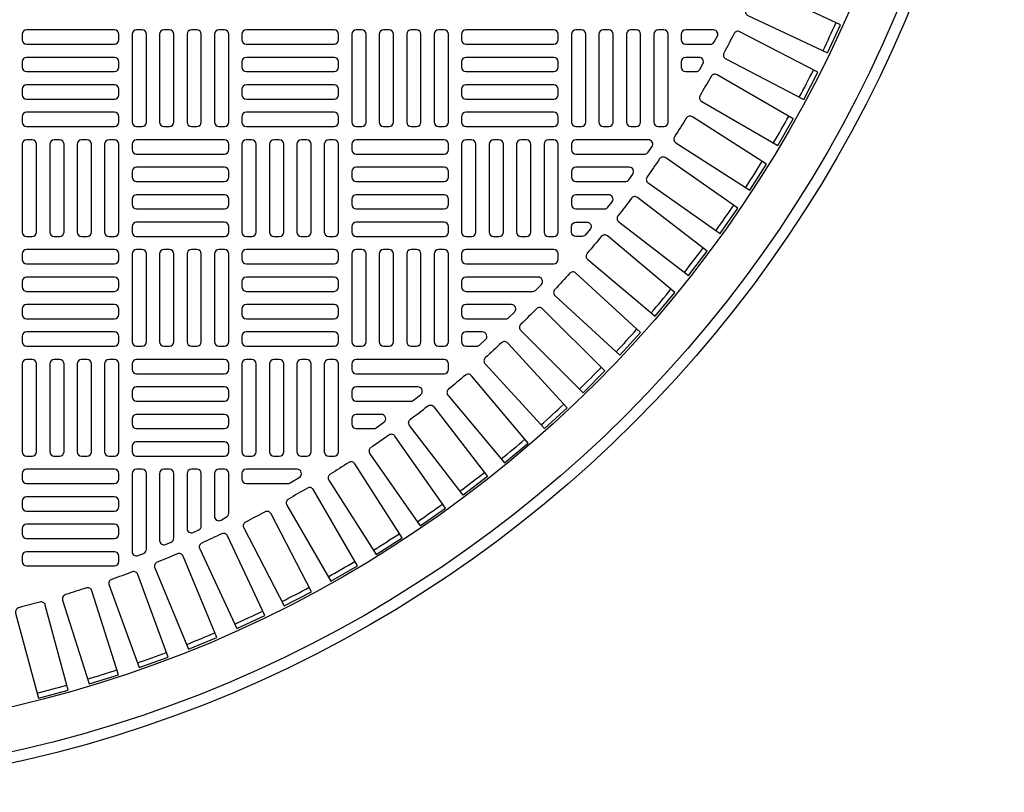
# Model space of a CAD drawing. Extents: x -169 to 7270, y -140 to 2984.
# Tile 70 of 256: x 264 to 281, y 941 to 955. Entities that reach past the tile are written whole.
import ezdxf

# ---------------------------------------------------------------- set-up
doc = ezdxf.new("R2010")
doc.units = 0
doc.header["$MEASUREMENT"] = 0
doc.layers.add('TANK-MANHOLE-COVER-40', color=2, linetype='CONTINUOUS')
doc.layers.add('TANK-MANHOLE-COVER-HATCH-40', color=252, linetype='CONTINUOUS')

msp = doc.modelspace()

# ---------------------------------------------------------------- linework, layer by layer
at = {"layer": 'TANK-MANHOLE-COVER-40', "color": 4, "linetype": 'Continuous'}
msp.add_circle((258.76906, 964.04846), 22.63902, dxfattribs=at)
at = {"layer": 'TANK-MANHOLE-COVER-40', "color": 1, "linetype": 'Continuous'}
msp.add_circle((258.76906, 964.04846), 22.44094, dxfattribs=at)
at = {"layer": 'TANK-MANHOLE-COVER-40', "color": 2, "linetype": 'Continuous'}
msp.add_circle((258.76906, 964.04846), 21.65354, dxfattribs=at)
at = {"layer": 'TANK-MANHOLE-COVER-HATCH-40', "linetype": 'Continuous'}
for points in [[(276.94153, 955.79085, -0.00491171), (276.7758, 955.43544, 0.41709369), (276.81355, 955.3301), (278.24169, 954.66415), (278.47463, 955.16369), (277.04649, 955.82964, 0.41709369), (276.94153, 955.79085)], [(276.56404, 955.00604, -0.00491171), (276.38296, 954.65819, 0.41709369), (276.41609, 954.5513), (277.81381, 953.82369), (278.06832, 954.3126), (276.6706, 955.04021, 0.41709369), (276.56404, 955.00604)], [(276.15268, 954.23844, -0.00491171), (275.9566, 953.89882, 0.41709369), (275.98503, 953.79059), (277.34969, 953.00271), (277.62528, 953.48004), (276.26062, 954.26793, 0.41709369), (276.15268, 954.23844)], [(275.70823, 953.48951, -0.00491171), (275.49752, 953.15877, 0.41709369), (275.52121, 953.0494), (276.8502, 952.20274), (277.14635, 952.66761), (275.81735, 953.51427, 0.41709369), (275.70823, 953.48951)], [(275.23153, 952.76068, -0.00491171), (275.0066, 952.43945, 0.41709369), (275.02549, 952.32915), (276.31628, 951.42533), (276.63243, 951.87683), (275.34163, 952.78066, 0.41709369), (275.23153, 952.76068)], [(274.18509, 951.36884, -0.00491171), (273.93302, 951.06843, 0.41709369), (273.94222, 950.95691), (275.14933, 949.94402), (275.50363, 950.36625), (274.29652, 951.37914, 0.41709369), (274.18509, 951.36884)], [(273.02133, 950.07349, -0.00491171), (272.74403, 949.7962, 0.41709369), (272.74348, 949.6843), (273.85772, 948.57006), (274.24746, 948.9598), (273.13323, 950.07404, 0.41709369), (273.02133, 950.07349)], [(271.74909, 948.88451, -0.00491171), (271.44869, 948.63243, 0.41709369), (271.43839, 948.52101), (272.45127, 947.3139), (272.8735, 947.66819), (271.86061, 948.8753, 0.41709369), (271.74909, 948.88451)], [(270.77334, 948.41854, 0.16819223), (270.82202, 948.43539), (270.94715, 948.53382, 0.71204699), (270.89847, 948.67445), (269.79268, 948.67445), (269.79268, 948.67445, 0.41421356), (269.71394, 948.59571), (269.71394, 948.49728), (269.71394, 948.49728, 0.41421356), (269.79268, 948.41854), (270.8006, 948.41854)], [(271.0753, 948.33276, -0.41709369), (271.18631, 948.3187), (272.14558, 947.06855), (271.7083, 946.73302), (270.74903, 947.98316, -0.41709369), (270.76418, 948.09403, 0.00491171), (271.0753, 948.33276)], [(270.10724, 947.92641, 0.15754945), (270.15332, 947.9413), (270.28972, 948.03973, 0.72778796), (270.24365, 948.18232), (269.79268, 948.18232), (269.79268, 948.18232, 0.41421356), (269.71394, 948.10358), (269.71394, 948.00515), (269.71394, 948.00515, 0.41421356), (269.79268, 947.92641), (270.13269, 947.92641)], [(270.37807, 947.81092, -0.00491171), (270.05684, 947.58599, 0.41709369), (270.03687, 947.47589), (270.94069, 946.18509), (271.39219, 946.50124), (270.48837, 947.79203, 0.41709369), (270.37807, 947.81092)], [(269.65875, 947.32, -0.00491171), (269.32801, 947.1093, 0.41709369), (269.30326, 947.00017), (270.14992, 945.67118), (270.61478, 945.96733), (269.76812, 947.29632, 0.41709369), (269.65875, 947.32)], [(268.56725, 946.94216, 0.1342636), (268.60732, 946.95312), (268.77382, 947.05154, 0.76325856), (268.73376, 947.19807), (267.82418, 947.19807), (267.82418, 947.19807, 0.41421356), (267.74544, 947.11933), (267.74544, 947.0209), (267.74544, 947.0209, 0.41421356), (267.82418, 946.94216), (268.58878, 946.94216)], [(268.9187, 946.86092, -0.00491171), (268.57909, 946.66484, 0.41709369), (268.5496, 946.5569), (269.33748, 945.19224), (269.81482, 945.46783), (269.02693, 946.83249, 0.41709369), (268.9187, 946.86092)], [(268.15933, 946.43456, -0.00491171), (267.81149, 946.25348, 0.41709369), (267.77732, 946.14693), (268.50493, 944.7492), (268.99383, 945.00371), (268.26622, 946.40143, 0.41709369), (268.15933, 946.43456)], [(267.38209, 946.04173, -0.00491171), (267.02668, 945.87599, 0.41709369), (266.98789, 945.77103), (267.65384, 944.3429), (268.15338, 944.57584), (267.48743, 946.00397, 0.41709369), (267.38209, 946.04173)], [(266.58845, 945.68317, -0.00491171), (266.22614, 945.5331, 0.41709369), (266.18281, 945.42993), (266.78584, 943.97411), (267.29506, 944.18503), (266.69204, 945.64085, 0.41709369), (266.58845, 945.68317)], [(265.77992, 945.35957, -0.00491171), (265.41142, 945.22545, 0.41709369), (265.36363, 945.12426), (265.90257, 943.64352), (266.42052, 943.83204), (265.88157, 945.31278, 0.41709369), (265.77992, 945.35957)], [(264.95805, 945.07155, -0.00491171), (264.58405, 944.95363, 0.41709369), (264.53189, 944.85462), (265.00573, 943.35179), (265.5314, 943.51753), (265.05756, 945.02037, 0.41709369), (264.95805, 945.07155)], [(264.1244, 944.81965, -0.00491171), (263.74561, 944.71816, 0.41709369), (263.68918, 944.62152), (264.09702, 943.09945), (264.62942, 943.2421), (264.22158, 944.76418, 0.41709369), (264.1244, 944.81965)]]:
    msp.add_lwpolyline(points, format="xyb", dxfattribs=at)
at = {"layer": 'TANK-MANHOLE-COVER-HATCH-40', "linetype": 'Continuous', "flags": 128}
for points in [[(265.54072, 954.99334, 0.41421356), (265.46198, 955.07208), (263.88717, 955.07208, 0.41421356), (263.80843, 954.99334), (263.80843, 954.89492, 0.41421356), (263.88717, 954.81618), (265.46198, 954.81618, 0.41421356), (265.54072, 954.89492)], [(265.85568, 955.07208, 0.41421356), (265.77694, 954.99334), (265.77694, 953.41854, 0.41421356), (265.85568, 953.3398), (265.9541, 953.3398, 0.41421356), (266.03284, 953.41854), (266.03284, 954.99334, 0.41421356), (265.9541, 955.07208)], [(266.3478, 955.07208, 0.41421356), (266.26906, 954.99334), (266.26906, 953.41854, 0.41421356), (266.3478, 953.3398), (266.44623, 953.3398, 0.41421356), (266.52497, 953.41854), (266.52497, 954.99334, 0.41421356), (266.44623, 955.07208)], [(266.83993, 955.07208, 0.41421356), (266.76119, 954.99334), (266.76119, 953.41854, 0.41421356), (266.83993, 953.3398), (266.93835, 953.3398, 0.41421356), (267.01709, 953.41854), (267.01709, 954.99334, 0.41421356), (266.93835, 955.07208)], [(267.33205, 955.07208, 0.41421356), (267.25331, 954.99334), (267.25331, 953.41854, 0.41421356), (267.33205, 953.3398), (267.43048, 953.3398, 0.41421356), (267.50922, 953.41854), (267.50922, 954.99334, 0.41421356), (267.43048, 955.07208)], [(269.47772, 954.99334, 0.41421356), (269.39898, 955.07208), (267.82418, 955.07208, 0.41421356), (267.74544, 954.99334), (267.74544, 954.89492, 0.41421356), (267.82418, 954.81618), (269.39898, 954.81618, 0.41421356), (269.47772, 954.89492)], [(269.79268, 955.07208, 0.41421356), (269.71394, 954.99334), (269.71394, 953.41854, 0.41421356), (269.79268, 953.3398), (269.89111, 953.3398, 0.41421356), (269.96985, 953.41854), (269.96985, 954.99334, 0.41421356), (269.89111, 955.07208)], [(270.28481, 955.07208, 0.41421356), (270.20607, 954.99334), (270.20607, 953.41854, 0.41421356), (270.28481, 953.3398), (270.38324, 953.3398, 0.41421356), (270.46198, 953.41854), (270.46198, 954.99334, 0.41421356), (270.38324, 955.07208)], [(270.77694, 955.07208, 0.41421356), (270.6982, 954.99334), (270.6982, 953.41854, 0.41421356), (270.77694, 953.3398), (270.87536, 953.3398, 0.41421356), (270.9541, 953.41854), (270.9541, 954.99334, 0.41421356), (270.87536, 955.07208)], [(271.26906, 955.07208, 0.41421356), (271.19032, 954.99334), (271.19032, 953.41854, 0.41421356), (271.26906, 953.3398), (271.36749, 953.3398, 0.41421356), (271.44623, 953.41854), (271.44623, 954.99334, 0.41421356), (271.36749, 955.07208)], [(273.41473, 954.99334, 0.41421356), (273.33599, 955.07208), (271.76119, 955.07208, 0.41421356), (271.68245, 954.99334), (271.68245, 954.89492, 0.41421356), (271.76119, 954.81618), (273.33599, 954.81618, 0.41421356), (273.41473, 954.89492)], [(273.72969, 955.07208, 0.41421356), (273.65095, 954.99334), (273.65095, 953.41854, 0.41421356), (273.72969, 953.3398), (273.82812, 953.3398, 0.41421356), (273.90686, 953.41854), (273.90686, 954.99334, 0.41421356), (273.82812, 955.07208)], [(274.22182, 955.07208, 0.41421356), (274.14308, 954.99334), (274.14308, 953.41854, 0.41421356), (274.22182, 953.3398), (274.32024, 953.3398, 0.41421356), (274.39898, 953.41854), (274.39898, 954.99334, 0.41421356), (274.32024, 955.07208)], [(274.71394, 955.07208, 0.41421356), (274.6352, 954.99334), (274.6352, 953.41854, 0.41421356), (274.71394, 953.3398), (274.81237, 953.3398, 0.41421356), (274.89111, 953.41854), (274.89111, 954.99334, 0.41421356), (274.81237, 955.07208)], [(275.20607, 955.07208, 0.41421356), (275.12733, 954.99334), (275.12733, 953.41854, 0.41421356), (275.20607, 953.3398), (275.3045, 953.3398, 0.41421356), (275.38324, 953.41854), (275.38324, 954.99334, 0.41421356), (275.3045, 955.07208)], [(265.54072, 954.50122, 0.41421356), (265.46198, 954.57996), (263.88717, 954.57996, 0.41421356), (263.80843, 954.50122), (263.80843, 954.40279, 0.41421356), (263.88717, 954.32405), (265.46198, 954.32405, 0.41421356), (265.54072, 954.40279)], [(269.47772, 954.50122, 0.41421356), (269.39898, 954.57996), (267.82418, 954.57996, 0.41421356), (267.74544, 954.50122), (267.74544, 954.40279, 0.41421356), (267.82418, 954.32405), (269.39898, 954.32405, 0.41421356), (269.47772, 954.40279)], [(273.41473, 954.50122, 0.41421356), (273.33599, 954.57996), (271.76119, 954.57996, 0.41421356), (271.68245, 954.50122), (271.68245, 954.40279, 0.41421356), (271.76119, 954.32405), (273.33599, 954.32405, 0.41421356), (273.41473, 954.40279)], [(265.54072, 954.00909, 0.41421356), (265.46198, 954.08783), (263.88717, 954.08783, 0.41421356), (263.80843, 954.00909), (263.80843, 953.91067, 0.41421356), (263.88717, 953.83193), (265.46198, 953.83193, 0.41421356), (265.54072, 953.91067)], [(269.47772, 954.00909, 0.41421356), (269.39898, 954.08783), (267.82418, 954.08783, 0.41421356), (267.74544, 954.00909), (267.74544, 953.91067, 0.41421356), (267.82418, 953.83193), (269.39898, 953.83193, 0.41421356), (269.47772, 953.91067)], [(273.41473, 954.00909, 0.41421356), (273.33599, 954.08783), (271.76119, 954.08783, 0.41421356), (271.68245, 954.00909), (271.68245, 953.91067, 0.41421356), (271.76119, 953.83193), (273.33599, 953.83193, 0.41421356), (273.41473, 953.91067)], [(265.54072, 953.51697, 0.41421356), (265.46198, 953.59571), (263.88717, 953.59571, 0.41421356), (263.80843, 953.51697), (263.80843, 953.41854, 0.41421356), (263.88717, 953.3398), (265.46198, 953.3398, 0.41421356), (265.54072, 953.41854)], [(269.47772, 953.51697, 0.41421356), (269.39898, 953.59571), (267.82418, 953.59571, 0.41421356), (267.74544, 953.51697), (267.74544, 953.41854, 0.41421356), (267.82418, 953.3398), (269.39898, 953.3398, 0.41421356), (269.47772, 953.41854)], [(273.41473, 953.51697, 0.41421356), (273.33599, 953.59571), (271.76119, 953.59571, 0.41421356), (271.68245, 953.51697), (271.68245, 953.41854, 0.41421356), (271.76119, 953.3398), (273.33599, 953.3398, 0.41421356), (273.41473, 953.41854)], [(263.88717, 953.10358, 0.41421356), (263.80843, 953.02484), (263.80843, 951.45004, 0.41421356), (263.88717, 951.3713), (263.9856, 951.3713, 0.41421356), (264.06434, 951.45004), (264.06434, 953.02484, 0.41421356), (263.9856, 953.10358)], [(264.3793, 953.10358, 0.41421356), (264.30056, 953.02484), (264.30056, 951.45004, 0.41421356), (264.3793, 951.3713), (264.47772, 951.3713, 0.41421356), (264.55646, 951.45004), (264.55646, 953.02484, 0.41421356), (264.47772, 953.10358)], [(264.87142, 953.10358, 0.41421356), (264.79268, 953.02484), (264.79268, 951.45004, 0.41421356), (264.87142, 951.3713), (264.96985, 951.3713, 0.41421356), (265.04859, 951.45004), (265.04859, 953.02484, 0.41421356), (264.96985, 953.10358)], [(265.36355, 953.10358, 0.41421356), (265.28481, 953.02484), (265.28481, 951.45004, 0.41421356), (265.36355, 951.3713), (265.46198, 951.3713, 0.41421356), (265.54072, 951.45004), (265.54072, 953.02484, 0.41421356), (265.46198, 953.10358)], [(265.77694, 952.92641, 0.41421356), (265.85568, 952.84767), (267.43048, 952.84767, 0.41421356), (267.50922, 952.92641), (267.50922, 953.02484, 0.41421356), (267.43048, 953.10358), (265.85568, 953.10358, 0.41421356), (265.77694, 953.02484)], [(267.82418, 953.10358, 0.41421356), (267.74544, 953.02484), (267.74544, 951.45004, 0.41421356), (267.82418, 951.3713), (267.92261, 951.3713, 0.41421356), (268.00135, 951.45004), (268.00135, 953.02484, 0.41421356), (267.92261, 953.10358)], [(268.31631, 953.10358, 0.41421356), (268.23757, 953.02484), (268.23757, 951.45004, 0.41421356), (268.31631, 951.3713), (268.41473, 951.3713, 0.41421356), (268.49347, 951.45004), (268.49347, 953.02484, 0.41421356), (268.41473, 953.10358)], [(268.80843, 953.10358, 0.41421356), (268.72969, 953.02484), (268.72969, 951.45004, 0.41421356), (268.80843, 951.3713), (268.90686, 951.3713, 0.41421356), (268.9856, 951.45004), (268.9856, 953.02484, 0.41421356), (268.90686, 953.10358)], [(269.30056, 953.10358, 0.41421356), (269.22182, 953.02484), (269.22182, 951.45004, 0.41421356), (269.30056, 951.3713), (269.39898, 951.3713, 0.41421356), (269.47772, 951.45004), (269.47772, 953.02484, 0.41421356), (269.39898, 953.10358)], [(269.71394, 952.92641, 0.41421356), (269.79268, 952.84767), (271.36749, 952.84767, 0.41421356), (271.44623, 952.92641), (271.44623, 953.02484, 0.41421356), (271.36749, 953.10358), (269.79268, 953.10358, 0.41421356), (269.71394, 953.02484)], [(271.76119, 953.10358, 0.41421356), (271.68245, 953.02484), (271.68245, 951.45004, 0.41421356), (271.76119, 951.3713), (271.85961, 951.3713, 0.41421356), (271.93835, 951.45004), (271.93835, 953.02484, 0.41421356), (271.85961, 953.10358)], [(272.25331, 953.10358, 0.41421356), (272.17457, 953.02484), (272.17457, 951.45004, 0.41421356), (272.25331, 951.3713), (272.35174, 951.3713, 0.41421356), (272.43048, 951.45004), (272.43048, 953.02484, 0.41421356), (272.35174, 953.10358)], [(272.74544, 953.10358, 0.41421356), (272.6667, 953.02484), (272.6667, 951.45004, 0.41421356), (272.74544, 951.3713), (272.84387, 951.3713, 0.41421356), (272.92261, 951.45004), (272.92261, 953.02484, 0.41421356), (272.84387, 953.10358)], [(273.23757, 953.10358, 0.41421356), (273.15883, 953.02484), (273.15883, 951.45004, 0.41421356), (273.23757, 951.3713), (273.33599, 951.3713, 0.41421356), (273.41473, 951.45004), (273.41473, 953.02484, 0.41421356), (273.33599, 953.10358)], [(265.77694, 952.43429, 0.41421356), (265.85568, 952.35555), (267.43048, 952.35555, 0.41421356), (267.50922, 952.43429), (267.50922, 952.53271, 0.41421356), (267.43048, 952.61145), (265.85568, 952.61145, 0.41421356), (265.77694, 952.53271)], [(269.71394, 952.43429, 0.41421356), (269.79268, 952.35555), (271.36749, 952.35555, 0.41421356), (271.44623, 952.43429), (271.44623, 952.53271, 0.41421356), (271.36749, 952.61145), (269.79268, 952.61145, 0.41421356), (269.71394, 952.53271)], [(265.77694, 951.94216, 0.41421356), (265.85568, 951.86342), (267.43048, 951.86342, 0.41421356), (267.50922, 951.94216), (267.50922, 952.04059, 0.41421356), (267.43048, 952.11933), (265.85568, 952.11933, 0.41421356), (265.77694, 952.04059)], [(269.71394, 951.94216, 0.41421356), (269.79268, 951.86342), (271.36749, 951.86342, 0.41421356), (271.44623, 951.94216), (271.44623, 952.04059, 0.41421356), (271.36749, 952.11933), (269.79268, 952.11933, 0.41421356), (269.71394, 952.04059)], [(265.77694, 951.45004, 0.41421356), (265.85568, 951.3713), (267.43048, 951.3713, 0.41421356), (267.50922, 951.45004), (267.50922, 951.54846, 0.41421356), (267.43048, 951.6272), (265.85568, 951.6272, 0.41421356), (265.77694, 951.54846)], [(269.71394, 951.45004, 0.41421356), (269.79268, 951.3713), (271.36749, 951.3713, 0.41421356), (271.44623, 951.45004), (271.44623, 951.54846, 0.41421356), (271.36749, 951.6272), (269.79268, 951.6272, 0.41421356), (269.71394, 951.54846)], [(265.54072, 951.05634, 0.41421356), (265.46198, 951.13508), (263.88717, 951.13508, 0.41421356), (263.80843, 951.05634), (263.80843, 950.95791, 0.41421356), (263.88717, 950.87917), (265.46198, 950.87917, 0.41421356), (265.54072, 950.95791)], [(265.85568, 951.13508, 0.41421356), (265.77694, 951.05634), (265.77694, 949.48153, 0.41421356), (265.85568, 949.40279), (265.9541, 949.40279, 0.41421356), (266.03284, 949.48153), (266.03284, 951.05634, 0.41421356), (265.9541, 951.13508)], [(266.3478, 951.13508, 0.41421356), (266.26906, 951.05634), (266.26906, 949.48153, 0.41421356), (266.3478, 949.40279), (266.44623, 949.40279, 0.41421356), (266.52497, 949.48153), (266.52497, 951.05634, 0.41421356), (266.44623, 951.13508)], [(266.83993, 951.13508, 0.41421356), (266.76119, 951.05634), (266.76119, 949.48153, 0.41421356), (266.83993, 949.40279), (266.93835, 949.40279, 0.41421356), (267.01709, 949.48153), (267.01709, 951.05634, 0.41421356), (266.93835, 951.13508)], [(267.33205, 951.13508, 0.41421356), (267.25331, 951.05634), (267.25331, 949.48153, 0.41421356), (267.33205, 949.40279), (267.43048, 949.40279, 0.41421356), (267.50922, 949.48153), (267.50922, 951.05634, 0.41421356), (267.43048, 951.13508)], [(269.47772, 951.05634, 0.41421356), (269.39898, 951.13508), (267.82418, 951.13508, 0.41421356), (267.74544, 951.05634), (267.74544, 950.95791, 0.41421356), (267.82418, 950.87917), (269.39898, 950.87917, 0.41421356), (269.47772, 950.95791)], [(269.79268, 951.13508, 0.41421356), (269.71394, 951.05634), (269.71394, 949.48153, 0.41421356), (269.79268, 949.40279), (269.89111, 949.40279, 0.41421356), (269.96985, 949.48153), (269.96985, 951.05634, 0.41421356), (269.89111, 951.13508)], [(270.28481, 951.13508, 0.41421356), (270.20607, 951.05634), (270.20607, 949.48153, 0.41421356), (270.28481, 949.40279), (270.38324, 949.40279, 0.41421356), (270.46198, 949.48153), (270.46198, 951.05634, 0.41421356), (270.38324, 951.13508)], [(270.77694, 951.13508, 0.41421356), (270.6982, 951.05634), (270.6982, 949.48153, 0.41421356), (270.77694, 949.40279), (270.87536, 949.40279, 0.41421356), (270.9541, 949.48153), (270.9541, 951.05634, 0.41421356), (270.87536, 951.13508)], [(271.26906, 951.13508, 0.41421356), (271.19032, 951.05634), (271.19032, 949.48153, 0.41421356), (271.26906, 949.40279), (271.36749, 949.40279, 0.41421356), (271.44623, 949.48153), (271.44623, 951.05634, 0.41421356), (271.36749, 951.13508)], [(265.54072, 950.56421, 0.41421356), (265.46198, 950.64295), (263.88717, 950.64295, 0.41421356), (263.80843, 950.56421), (263.80843, 950.46578, 0.41421356), (263.88717, 950.38704), (265.46198, 950.38704, 0.41421356), (265.54072, 950.46578)], [(269.47772, 950.56421, 0.41421356), (269.39898, 950.64295), (267.82418, 950.64295, 0.41421356), (267.74544, 950.56421), (267.74544, 950.46578, 0.41421356), (267.82418, 950.38704), (269.39898, 950.38704, 0.41421356), (269.47772, 950.46578)], [(265.54072, 950.07208, 0.41421356), (265.46198, 950.15082), (263.88717, 950.15082, 0.41421356), (263.80843, 950.07208), (263.80843, 949.97366, 0.41421356), (263.88717, 949.89492), (265.46198, 949.89492, 0.41421356), (265.54072, 949.97366)], [(269.47772, 950.07208, 0.41421356), (269.39898, 950.15082), (267.82418, 950.15082, 0.41421356), (267.74544, 950.07208), (267.74544, 949.97366, 0.41421356), (267.82418, 949.89492), (269.39898, 949.89492, 0.41421356), (269.47772, 949.97366)], [(265.54072, 949.57996, 0.41421356), (265.46198, 949.6587), (263.88717, 949.6587, 0.41421356), (263.80843, 949.57996), (263.80843, 949.48153, 0.41421356), (263.88717, 949.40279), (265.46198, 949.40279, 0.41421356), (265.54072, 949.48153)], [(269.47772, 949.57996, 0.41421356), (269.39898, 949.6587), (267.82418, 949.6587, 0.41421356), (267.74544, 949.57996), (267.74544, 949.48153, 0.41421356), (267.82418, 949.40279), (269.39898, 949.40279, 0.41421356), (269.47772, 949.48153)], [(263.88717, 949.16657, 0.41421356), (263.80843, 949.08783), (263.80843, 947.51303, 0.41421356), (263.88717, 947.43429), (263.9856, 947.43429, 0.41421356), (264.06434, 947.51303), (264.06434, 949.08783, 0.41421356), (263.9856, 949.16657)], [(264.3793, 949.16657, 0.41421356), (264.30056, 949.08783), (264.30056, 947.51303, 0.41421356), (264.3793, 947.43429), (264.47772, 947.43429, 0.41421356), (264.55646, 947.51303), (264.55646, 949.08783, 0.41421356), (264.47772, 949.16657)], [(264.87142, 949.16657, 0.41421356), (264.79268, 949.08783), (264.79268, 947.51303, 0.41421356), (264.87142, 947.43429), (264.96985, 947.43429, 0.41421356), (265.04859, 947.51303), (265.04859, 949.08783, 0.41421356), (264.96985, 949.16657)], [(265.36355, 949.16657, 0.41421356), (265.28481, 949.08783), (265.28481, 947.51303, 0.41421356), (265.36355, 947.43429), (265.46198, 947.43429, 0.41421356), (265.54072, 947.51303), (265.54072, 949.08783, 0.41421356), (265.46198, 949.16657)], [(265.77694, 948.98941, 0.41421356), (265.85568, 948.91067), (267.43048, 948.91067, 0.41421356), (267.50922, 948.98941), (267.50922, 949.08783, 0.41421356), (267.43048, 949.16657), (265.85568, 949.16657, 0.41421356), (265.77694, 949.08783)], [(267.82418, 949.16657, 0.41421356), (267.74544, 949.08783), (267.74544, 947.51303, 0.41421356), (267.82418, 947.43429), (267.92261, 947.43429, 0.41421356), (268.00135, 947.51303), (268.00135, 949.08783, 0.41421356), (267.92261, 949.16657)], [(268.31631, 949.16657, 0.41421356), (268.23757, 949.08783), (268.23757, 947.51303, 0.41421356), (268.31631, 947.43429), (268.41473, 947.43429, 0.41421356), (268.49347, 947.51303), (268.49347, 949.08783, 0.41421356), (268.41473, 949.16657)], [(268.80843, 949.16657, 0.41421356), (268.72969, 949.08783), (268.72969, 947.51303, 0.41421356), (268.80843, 947.43429), (268.90686, 947.43429, 0.41421356), (268.9856, 947.51303), (268.9856, 949.08783, 0.41421356), (268.90686, 949.16657)], [(269.30056, 949.16657, 0.41421356), (269.22182, 949.08783), (269.22182, 947.51303, 0.41421356), (269.30056, 947.43429), (269.39898, 947.43429, 0.41421356), (269.47772, 947.51303), (269.47772, 949.08783, 0.41421356), (269.39898, 949.16657)], [(265.77694, 948.49728, 0.41421356), (265.85568, 948.41854), (267.43048, 948.41854, 0.41421356), (267.50922, 948.49728), (267.50922, 948.59571, 0.41421356), (267.43048, 948.67445), (265.85568, 948.67445, 0.41421356), (265.77694, 948.59571)], [(265.77694, 948.00515, 0.41421356), (265.85568, 947.92641), (267.43048, 947.92641, 0.41421356), (267.50922, 948.00515), (267.50922, 948.10358, 0.41421356), (267.43048, 948.18232), (265.85568, 948.18232, 0.41421356), (265.77694, 948.10358)], [(265.77694, 947.51303, 0.41421356), (265.85568, 947.43429), (267.43048, 947.43429, 0.41421356), (267.50922, 947.51303), (267.50922, 947.61145, 0.41421356), (267.43048, 947.69019), (265.85568, 947.69019, 0.41421356), (265.77694, 947.61145)], [(265.54072, 947.11933, 0.41421356), (265.46198, 947.19807), (263.88717, 947.19807, 0.41421356), (263.80843, 947.11933), (263.80843, 947.0209, 0.41421356), (263.88717, 946.94216), (265.46198, 946.94216, 0.41421356), (265.54072, 947.0209)], [(265.54072, 946.6272, 0.41421356), (265.46198, 946.70594), (263.88717, 946.70594, 0.41421356), (263.80843, 946.6272), (263.80843, 946.52878, 0.41421356), (263.88717, 946.45004), (265.46198, 946.45004, 0.41421356), (265.54072, 946.52878)], [(265.54072, 946.13508, 0.41421356), (265.46198, 946.21382), (263.88717, 946.21382, 0.41421356), (263.80843, 946.13508), (263.80843, 946.03665, 0.41421356), (263.88717, 945.95791), (265.46198, 945.95791, 0.41421356), (265.54072, 946.03665)], [(265.54072, 945.64295, 0.41421356), (265.46198, 945.72169), (263.88717, 945.72169, 0.41421356), (263.80843, 945.64295), (263.80843, 945.54452, 0.41421356), (263.88717, 945.46578), (265.46198, 945.46578, 0.41421356), (265.54072, 945.54452)]]:
    msp.add_lwpolyline(points, format="xyb", close=True, dxfattribs=at)
at = {"layer": 'TANK-MANHOLE-COVER-HATCH-40', "linetype": 'Continuous'}
for points in [[(276.19619, 955.07208), (275.6982, 955.07208), (275.6982, 955.07208, 0.41421356), (275.61946, 954.99334), (275.61946, 954.89492), (275.61946, 954.89492, 0.41421356), (275.6982, 954.81618), (276.13937, 954.81618, 0.26794919), (276.20756, 954.85555), (276.26438, 954.95397, 0.57735027)], [(275.93826, 954.57996), (275.6982, 954.57996), (275.6982, 954.57996, 0.41421356), (275.61946, 954.50122), (275.61946, 954.40279), (275.61946, 954.40279, 0.41421356), (275.6982, 954.32405), (275.88344, 954.32405, 0.27209959), (275.95224, 954.36448), (276.00705, 954.46291, 0.57220395)], [(275.0297, 953.10358), (273.72969, 953.10358), (273.72969, 953.10358, 0.41421356), (273.65095, 953.02484), (273.65095, 952.92641), (273.65095, 952.92641, 0.41421356), (273.72969, 952.84767), (274.96293, 952.84767, 0.24862232), (275.02809, 952.88221), (275.09486, 952.98063, 0.60176538)], [(274.68494, 952.61145), (273.72969, 952.61145), (273.72969, 952.61145, 0.41421356), (273.65095, 952.53271), (273.65095, 952.43429), (273.65095, 952.43429, 0.41421356), (273.72969, 952.35555), (274.61369, 952.35555, 0.24054885), (274.67748, 952.38812), (274.74872, 952.48654, 0.61218964)], [(274.31696, 952.11933), (273.72969, 952.11933), (273.72969, 952.11933, 0.41421356), (273.65095, 952.04059), (273.65095, 951.94216), (273.65095, 951.94216, 0.41421356), (273.72969, 951.86342), (274.24094, 951.86342, 0.23232365), (274.30325, 951.89403), (274.37928, 951.99245, 0.62295027)], [(274.72387, 952.05384, -0.00491946), (274.48477, 951.74223, 0.41709369), (274.49883, 951.63121), (275.74897, 950.67195), (276.08451, 951.10923), (274.83387, 952.06887, 0.41710279)], [(273.72969, 951.6272), (273.72969, 951.6272), (273.92409, 951.6272, -0.63408546), (273.98484, 951.49836), (273.90367, 951.39994, -0.2239262), (273.84292, 951.3713), (273.72969, 951.3713, -0.41421356), (273.65095, 951.45004), (273.65095, 951.45004), (273.65095, 951.54846, -0.41421356)], [(273.41473, 951.05634, 0.41421356), (273.33599, 951.13508), (271.76119, 951.13508, 0.41421356), (271.68245, 951.05634), (271.68245, 950.95791, 0.41421356), (271.76119, 950.87917), (273.33599, 950.87917, 0.41421356), (273.41473, 950.95791)], [(273.0553, 950.64295), (271.76119, 950.64295), (271.76119, 950.64295, 0.41421356), (271.68245, 950.56421), (271.68245, 950.46578), (271.68245, 950.46578, 0.41421356), (271.76119, 950.38704), (272.96246, 950.38704, 0.20651443), (273.01974, 950.41176), (273.11258, 950.51018, 0.6576677)], [(273.35674, 950.30753), (274.51852, 949.24295), (274.89089, 949.64932), (273.72911, 950.7139, 0.41709369), (273.61734, 950.70847, -0.00491171), (273.3524, 950.41934, 0.41709369)], [(272.57414, 950.15082), (271.76119, 950.15082), (271.76119, 950.15082, 0.41421356), (271.68245, 950.07208), (271.68245, 949.97366), (271.68245, 949.97366, 0.41421356), (271.76119, 949.89492), (272.4746, 949.89492, 0.19743793), (272.52996, 949.91767), (272.62951, 950.01609, 0.67023271)], [(272.05738, 949.6587), (271.76119, 949.6587), (271.76119, 949.6587, 0.41421356), (271.68245, 949.57996), (271.68245, 949.48153), (271.68245, 949.48153, 0.41421356), (271.76119, 949.40279), (271.95035, 949.40279, 0.1880618), (272.00365, 949.42357), (272.11068, 949.522, 0.68341411)], [(272.10362, 949.08841), (273.1682, 947.92663), (273.57457, 948.29901), (272.51, 949.46079, 0.41709369), (272.39818, 949.46512, -0.00491171), (272.10905, 949.20018, 0.41709369)], [(269.71394, 948.98941, 0.41421356), (269.79268, 948.91067), (271.36749, 948.91067, 0.41421356), (271.44623, 948.98941), (271.44623, 949.08783, 0.41421356), (271.36749, 949.16657), (269.79268, 949.16657, 0.41421356), (269.71394, 949.08783)], [(266.03284, 945.76416), (266.03284, 947.11933), (266.03284, 947.11933, 0.41421356), (265.9541, 947.19807), (265.85568, 947.19807), (265.85568, 947.19807, 0.41421356), (265.77694, 947.11933), (265.77694, 945.72596, 0.52729524), (265.88416, 945.65256), (265.98259, 945.69075, 0.30950451)], [(266.52497, 945.96527), (266.52497, 947.11933), (266.52497, 947.11933, 0.41421356), (266.44623, 947.19807), (266.3478, 947.19807), (266.3478, 947.19807, 0.41421356), (266.26906, 947.11933), (266.26906, 945.924, 0.53592322), (266.37825, 945.85138), (266.47668, 945.89266, 0.30214843)], [(267.01709, 946.1822), (267.01709, 947.11933), (267.01709, 947.11933, 0.41421356), (266.93835, 947.19807), (266.83993, 947.19807), (266.83993, 947.19807, 0.41421356), (266.76119, 947.11933), (266.76119, 946.13773, 0.54471323), (266.87234, 946.06598), (266.97077, 946.11044, 0.2947387)], [(267.50922, 946.41167), (267.50922, 947.11933), (267.50922, 947.11933, 0.41421356), (267.43048, 947.19807), (267.33205, 947.19807), (267.33205, 947.19807, 0.41421356), (267.25331, 947.11933), (267.25331, 946.35485, 0.57735027), (267.37142, 946.28665), (267.46985, 946.34348, 0.26794919)]]:
    msp.add_lwpolyline(points, format="xyb", close=True, dxfattribs=at)
for start, end in [(334.266426, 335.733574), (331.766426, 333.233574), (329.266426, 330.733574), (326.766426, 328.233574), (324.266426, 325.733574), (321.766426, 323.233574), (319.266426, 320.733574), (316.766426, 318.233574), (314.266426, 315.733574), (311.766426, 313.233574), (309.266426, 310.733574), (306.766426, 308.233574), (304.266426, 305.733574), (301.766426, 303.233574), (299.266426, 300.733574), (296.766426, 298.233574), (294.266426, 295.733574), (291.766426, 293.233574), (289.266426, 290.733574), (286.766426, 288.233574), (284.266426, 285.733574)]:
    msp.add_arc((258.76906, 964.04846), 21.52559, start, end, dxfattribs=at)

doc.saveas('drawing.dxf')
